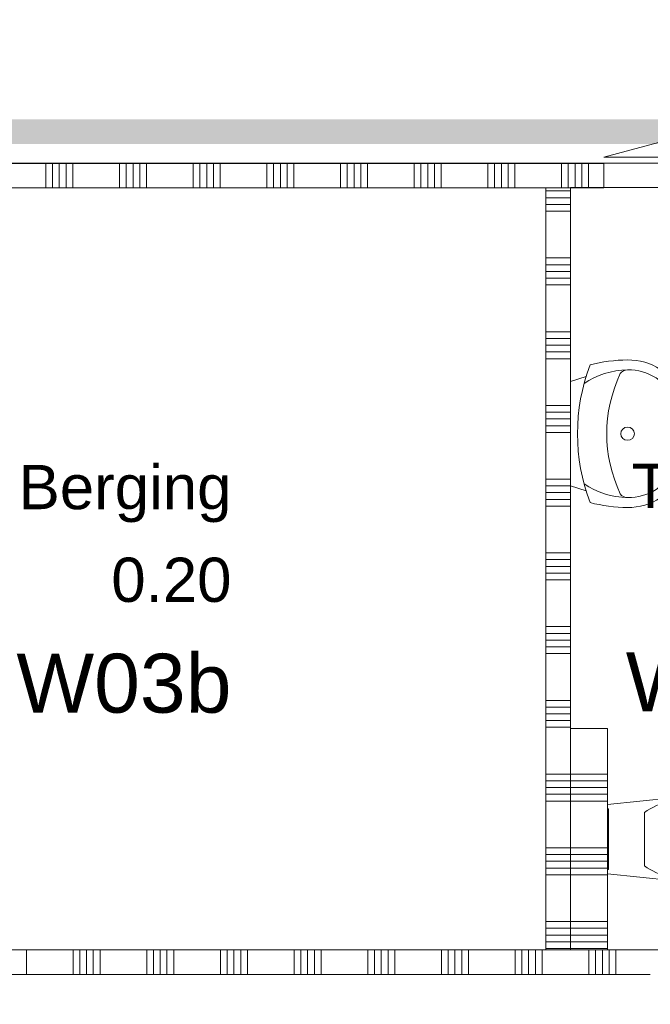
# Model space of a CAD drawing. Header units: millimetres. Extents: x -850 to 154668, y -80343 to 71019.
# Tile 146 of 147: x 32482 to 35050, y 38773 to 42779. Entities that reach past the tile are written whole.
import ezdxf
from ezdxf.enums import TextEntityAlignment as Align

# ---------------------------------------------------------------- set-up
doc = ezdxf.new("R2010")
doc.units = ezdxf.units.MM
doc.header["$MEASUREMENT"] = 0
for name, color, linetype in [('New_22 NC Binnenwanden', 7, 'Continuous'), ('New_22 NC Binnenwanden Deuren', 7, 'Continuous'), ('New_22 NC Binnenwanden Doorsnede-arcering', 7, 'Continuous'), ('New_22 NC Binnenwanden Laagscheidingslijnen', 7, 'Continuous'), ('New_23 Vloeren', 7, 'Continuous'), ('New_74 Sanitair', 7, 'Continuous'), ('New_Info Wandafwerking aanduiding', 7, 'Continuous'), ('New_Info Wandafwerking aanduiding Doorsnede-arcering', 7, 'Continuous'), ('New_Z Ruimtefuncties', 7, 'Continuous'), ('New_Z Ruimtefuncties Zone omranding', 7, 'Continuous'), ('New_Z Ruimtefuncties Zone tekst', 7, 'Continuous')]:
    doc.layers.add(name, color=color, linetype=linetype)
doc.styles.add('GENERATED_STYLE_1', font='arial.ttf')
doc.styles.add('GENERATED_STYLE_2', font='arial.ttf')

# ---------------------------------------------------------------- blocks, each defined once
blk = doc.blocks.new('Slab_1_1', base_point=(0, 17060))
at = {"layer": 'New_23 Vloeren', "color": 7, "linetype": 'Continuous', "lineweight": 0, "flags": 128}
blk.add_lwpolyline([(0, 17060), (25600, 17060), (25600, 17539.8), (30060, 17539.8), (30060, 0), (44257.3, 0), (99110, 0), (99110, 26125), (78570.2, 26125), (78570.2, 30220), (61804.1, 30220), (61804.1, 33195.8), (50070.2, 33195.8), (50070.2, 36555.1), (42600, 36555.1), (42600, 38994.9), (31200.9, 38994.9), (31200.9, 49880), (25600, 49880), (25600, 70460), (0, 70460)], close=True, dxfattribs=at)
blk = doc.blocks.new('Slab_3_1', base_point=(31200.9, 49880))
at = {"layer": 'New_23 Vloeren', "color": 7, "linetype": 'Continuous', "lineweight": 0, "flags": 128}
blk.add_lwpolyline([(31200.9, 49880), (31200.9, 38994.9), (42600, 38994.9), (42600, 36555.1), (50070.2, 36555.1), (50070.2, 33195.8), (61804.1, 33195.8), (61804.1, 53915), (31400.3, 53915), (31400.3, 49880)], close=True, dxfattribs=at)
blk = doc.blocks.new('*X1386')
at = {"layer": 'New_22 NC Binnenwanden Doorsnede-arcering', "color": 254, "linetype": 'Continuous', "lineweight": 0, "true_color": 0xe9ebeb}
for p, q in [((32509.7, 38994.9), (32509.7, 38894.9)), ((32700, 38994.9), (32700, 38894.9)), ((32727.4, 38994.9), (32727.4, 38894.9)), ((32754.9, 38994.9), (32754.9, 38894.9)), ((32782.3, 38994.9), (32782.3, 38894.9)), ((32809.7, 38994.9), (32809.7, 38894.9)), ((33000, 38994.9), (33000, 38894.9)), ((33027.4, 38994.9), (33027.4, 38894.9)), ((33054.9, 38994.9), (33054.9, 38894.9)), ((33082.3, 38994.9), (33082.3, 38894.9)), ((33109.7, 38994.9), (33109.7, 38894.9)), ((33300, 38994.9), (33300, 38894.9)), ((33327.4, 38994.9), (33327.4, 38894.9)), ((33354.9, 38994.9), (33354.9, 38894.9)), ((33382.3, 38994.9), (33382.3, 38894.9)), ((33409.7, 38994.9), (33409.7, 38894.9)), ((33600, 38994.9), (33600, 38894.9)), ((33627.4, 38994.9), (33627.4, 38894.9)), ((33654.9, 38994.9), (33654.9, 38894.9)), ((33682.3, 38994.9), (33682.3, 38894.9)), ((33709.7, 38994.9), (33709.7, 38894.9)), ((33900, 38994.9), (33900, 38894.9)), ((33927.4, 38994.9), (33927.4, 38894.9)), ((33954.9, 38994.9), (33954.9, 38894.9)), ((33982.3, 38994.9), (33982.3, 38894.9)), ((34009.7, 38994.9), (34009.7, 38894.9)), ((34200, 38994.9), (34200, 38894.9)), ((34227.4, 38994.9), (34227.4, 38894.9)), ((34254.9, 38994.9), (34254.9, 38894.9)), ((34282.3, 38994.9), (34282.3, 38894.9)), ((34309.7, 38994.9), (34309.7, 38894.9)), ((34500, 38994.9), (34500, 38894.9)), ((34527.4, 38994.9), (34527.4, 38894.9)), ((34554.9, 38994.9), (34554.9, 38894.9)), ((34582.3, 38994.9), (34582.3, 38894.9)), ((34609.7, 38994.9), (34609.7, 38894.9)), ((34800, 38994.9), (34800, 38894.9)), ((34827.4, 38994.9), (34827.4, 38894.9)), ((34854.9, 38994.9), (34854.9, 38894.9)), ((34882.3, 38994.9), (34882.3, 38894.9)), ((34909.7, 38994.9), (34909.7, 38894.9))]:
    blk.add_line(p, q, dxfattribs=at)
blk = doc.blocks.new('Wall_232_1', base_point=(31100.9, 38819.9))
at = {"layer": 'New_22 NC Binnenwanden', "color": 8, "linetype": 'Continuous', "lineweight": 0, "true_color": 0x778488, "flags": 128}
blk.add_lwpolyline([(42600, 38994.9), (31100.9, 38994.9)], dxfattribs=at)
at = {"layer": 'New_22 NC Binnenwanden Laagscheidingslijnen', "color": 8, "linetype": 'Continuous', "lineweight": 0, "true_color": 0x778488}
blk.add_line((35050, 38894.9), (31400, 38894.9), dxfattribs=at)
at = {"layer": 'New_22 NC Binnenwanden', "color": 8, "lineweight": 0, "true_color": 0x778488}
blk.add_blockref('*X1386', (0, 0), dxfattribs=at)
blk = doc.blocks.new('Toilet 22_2')
at = {"layer": 'New_74 Sanitair', "color": 1, "linetype": 'Continuous', "lineweight": 0}
for p, q in [((-141, 0), (-173.3, -306.6)), ((141, 0), (-141, 0)), ((123, 0), (-123, 0)), ((-123, 0), (-123, -5)), ((123, -5), (123, 0)), ((173.3, -306.6), (141, 0)), ((-123, -5), (123, -5)), ((0, -151.4), (-108.9, -151.4)), ((108.9, -151.4), (0, -151.4)), ((0, -223.6), (-68.8, -223.6)), ((68.8, -223.6), (0, -223.6)), ((-173.3, -306.6), (-174.9, -351.8)), ((174.9, -351.8), (173.3, -306.6)), ((-174.9, -351.8), (-169.4, -396.7)), ((169.4, -396.7), (174.9, -351.8)), ((-169.4, -396.7), (-157, -440.3)), ((157, -440.3), (169.4, -396.7)), ((-157, -440.3), (-138, -481.3)), ((138, -481.3), (157, -440.3)), ((62.1, -459.7), (62.1, -459.7)), ((-138, -481.3), (-112.4, -513.9)), ((-112.4, -513.9), (-79.4, -538.8)), ((0, -487.5), (0, -487.5)), ((79.4, -538.8), (112.4, -513.9)), ((112.4, -513.9), (138, -481.3)), ((-79.4, -538.8), (-41, -554.6)), ((-41, -554.6), (0, -560)), ((0, -552.4), (0, -552.4)), ((0, -560), (41, -554.6)), ((41, -554.6), (79.4, -538.8)), ((81.1, -529), (81.1, -529))]:
    blk.add_line(p, q, dxfattribs=at)
for centre, major_axis, start_param, end_param in [((258.1, -339.4), (425.3, 0), 2.612188, 3.165208), ((-258.1, -339.4), (425.3, 0), 6.259569, 6.81259), ((264.5, -347.9), (362.2, 0), 2.738768, 3.154495), ((-264.5, -347.9), (362.2, 0), 6.270283, 6.68601), ((89.5, -360.8), (256.9, 0), 3.085861, 3.98645), ((134.9, -351.4), (232.6, 0), 3.144841, 3.702507), ((-134.9, -351.4), (232.6, 0), 5.722271, 6.279937), ((-89.5, -360.8), (256.9, 0), 5.438328, 6.338917), ((0.8, -419), (78.2, 0), 3.778693, 4.701998), ((-0.8, -419), (78.2, 0), 4.72278, 5.646085), ((0.8, -431.2), (138.5, 0), 4.079884, 4.706528), ((-0.8, -431.2), (138.5, 0), 4.71825, 5.344894)]:
    blk.add_ellipse(centre, major_axis=major_axis, ratio=0.875546, start_param=start_param, end_param=end_param, dxfattribs=at)
for p in [(108.9, -151.4), (68.8, -223.6), (-167, -348.2), (-97.7, -352), (97.7, -352), (167, -348.2), (-62.1, -459.7), (-81.1, -529)]:
    blk.add_point(p, dxfattribs=at)
blk = doc.blocks.new('Wasbak 2 22 KM')
at = {"layer": 'New_74 Sanitair', "color": 1, "linetype": 'Continuous', "lineweight": 0}
for p, q in [((-212.2, 0), (-233.1, -63.4)), ((212.2, 0), (-212.2, 0)), ((212.2, 0), (233.1, -63.4))]:
    blk.add_line(p, q, dxfattribs=at)
for centre, major_axis, ratio, start_param, end_param in [((0, -1041.4), (0, 1013), 0.882121, 5.964482, 6.601889), ((166.6, -232.4), (0, 528.9), 0.882121, 1.277244, 1.570796), ((0, -238.1), (0, 294.7), 0.882121, 0.900825, 1.551564), ((0, -238.1), (0, 294.7), 0.882121, 4.731621, 5.38236), ((-166.6, -232.4), (0, 528.9), 0.882121, 4.712389, 5.005942), ((0, -869.9), (0, 722.5), 0.882121, 5.889409, 6.676962), ((0, -236.8), (300, 0), 0.877396, 3.124925, 6.299853), ((0, -236.8), (260, 0), 0.877396, 3.122361, 6.302417), ((-230, -232.4), (0, 34), 0.882121, 0.507228, 1.570796), ((230, -232.4), (0, 34), 0.882121, 4.712389, 5.775958)]:
    blk.add_ellipse(centre, major_axis=major_axis, ratio=ratio, start_param=start_param, end_param=end_param, dxfattribs=at)
blk.add_ellipse((0, -232.4), major_axis=(0, 28.2), ratio=0.946667, dxfattribs=at)
blk = doc.blocks.new('*X2801')
at = {"layer": 'New_22 NC Binnenwanden Doorsnede-arcering', "color": 254, "linetype": 'Continuous', "lineweight": 0, "true_color": 0xe9ebeb}
for p, q in [((34725.4, 39709.7), (34875.4, 39709.7)), ((34725.4, 39682.3), (34875.4, 39682.3)), ((34725.4, 39654.9), (34875.4, 39654.9)), ((34725.4, 39627.4), (34875.4, 39627.4)), ((34725.4, 39600), (34875.4, 39600)), ((34725.4, 39409.7), (34875.4, 39409.7)), ((34725.4, 39382.3), (34875.4, 39382.3)), ((34725.4, 39354.9), (34875.4, 39354.9)), ((34725.4, 39327.4), (34875.4, 39327.4)), ((34725.4, 39300), (34875.4, 39300)), ((34725.4, 39109.7), (34875.4, 39109.7)), ((34725.4, 39082.3), (34875.4, 39082.3)), ((34725.4, 39054.9), (34875.4, 39054.9)), ((34725.4, 39027.4), (34875.4, 39027.4)), ((34725.4, 39000), (34875.4, 39000))]:
    blk.add_line(p, q, dxfattribs=at)
blk = doc.blocks.new('Wall_585_1', base_point=(34725.4, 38994.9))
at = {"layer": 'New_22 NC Binnenwanden', "color": 8, "linetype": 'Continuous', "lineweight": 0, "true_color": 0x778488, "flags": 128}
for points in [[(34875.4, 39894.9), (34725.4, 39894.9)], [(34725.4, 39894.9), (34725.4, 38994.9)], [(34875.4, 38994.9), (34875.4, 39894.9)], [(34725.4, 38994.9), (34875.4, 38994.9)]]:
    blk.add_lwpolyline(points, dxfattribs=at)
at = {"layer": 'New_22 NC Binnenwanden', "color": 8, "lineweight": 0, "true_color": 0x778488}
blk.add_blockref('*X2801', (0, 0), dxfattribs=at)
blk = doc.blocks.new('*X3076')
at = {"layer": 'New_22 NC Binnenwanden Doorsnede-arcering', "color": 254, "linetype": 'Continuous', "lineweight": 0, "true_color": 0xe9ebeb}
for p, q in [((31389, 42094.6), (31389, 42194.6)), ((31416.4, 42094.6), (31416.4, 42194.6)), ((31443.9, 42094.6), (31443.9, 42194.6)), ((31471.3, 42094.6), (31471.3, 42194.6)), ((31498.7, 42094.6), (31498.7, 42194.6)), ((31689, 42094.6), (31689, 42194.6)), ((31716.4, 42094.6), (31716.4, 42194.6)), ((31743.9, 42094.6), (31743.9, 42194.6)), ((31771.3, 42094.6), (31771.3, 42194.6)), ((31798.7, 42094.6), (31798.7, 42194.6)), ((31989, 42094.6), (31989, 42194.6)), ((32016.4, 42094.6), (32016.4, 42194.6)), ((32043.9, 42094.6), (32043.9, 42194.6)), ((32071.3, 42094.6), (32071.3, 42194.6)), ((32098.7, 42094.6), (32098.7, 42194.6)), ((32289, 42094.6), (32289, 42194.6)), ((32316.4, 42094.6), (32316.4, 42194.6)), ((32343.9, 42094.6), (32343.9, 42194.6)), ((32371.3, 42094.6), (32371.3, 42194.6)), ((32398.7, 42094.6), (32398.7, 42194.6)), ((32589, 42094.7), (32589, 42194.7)), ((32616.4, 42094.7), (32616.4, 42194.7)), ((32643.9, 42094.7), (32643.9, 42194.7)), ((32671.3, 42094.7), (32671.3, 42194.7)), ((32698.7, 42094.7), (32698.7, 42194.7)), ((32889, 42094.7), (32889, 42194.7)), ((32916.4, 42094.7), (32916.4, 42194.7)), ((32943.9, 42094.7), (32943.9, 42194.7)), ((32971.3, 42094.7), (32971.3, 42194.7)), ((32998.7, 42094.7), (32998.7, 42194.7)), ((33189, 42094.7), (33189, 42194.7)), ((33216.4, 42094.7), (33216.4, 42194.7)), ((33243.9, 42094.7), (33243.9, 42194.7)), ((33271.3, 42094.7), (33271.3, 42194.7)), ((33298.7, 42094.7), (33298.7, 42194.7)), ((33489, 42094.7), (33489, 42194.7)), ((33516.4, 42094.7), (33516.4, 42194.7)), ((33543.9, 42094.7), (33543.9, 42194.7)), ((33571.3, 42094.7), (33571.3, 42194.7)), ((33598.7, 42094.7), (33598.7, 42194.7)), ((33789, 42094.7), (33789, 42194.7)), ((33816.4, 42094.7), (33816.4, 42194.7)), ((33843.9, 42094.7), (33843.9, 42194.7)), ((33871.3, 42094.7), (33871.3, 42194.7)), ((33898.7, 42094.7), (33898.7, 42194.7)), ((34089, 42094.7), (34089, 42194.7)), ((34116.4, 42094.7), (34116.4, 42194.7)), ((34143.9, 42094.7), (34143.9, 42194.7)), ((34171.3, 42094.7), (34171.3, 42194.7)), ((34198.7, 42094.7), (34198.7, 42194.7)), ((34389, 42094.7), (34389, 42194.7)), ((34416.4, 42094.7), (34416.4, 42194.7)), ((34443.9, 42094.7), (34443.9, 42194.7)), ((34471.3, 42094.7), (34471.3, 42194.7)), ((34498.7, 42094.7), (34498.7, 42194.7)), ((34689, 42094.7), (34689, 42194.7)), ((34716.4, 42094.7), (34716.4, 42194.7)), ((34743.9, 42094.7), (34743.9, 42194.7)), ((34771.3, 42094.7), (34771.3, 42194.7)), ((34798.7, 42094.7), (34798.7, 42194.7))]:
    blk.add_line(p, q, dxfattribs=at)
blk = doc.blocks.new('D1 22')
at = {"layer": 'New_22 NC Binnenwanden Deuren', "color": 1, "linetype": 'Continuous', "lineweight": 0}
for q in [(-481.8, 267.6), (-517, 0)]:
    blk.add_line((517, 0), q, dxfattribs=at)
at = {"layer": 'New_22 NC Binnenwanden Deuren', "color": 7, "linetype": 'Continuous', "lineweight": 0}
for p, q in [((-517, -25), (-517, -125)), ((-517, -25), (-517, -125)), ((517, -25), (517, -125)), ((517, -25), (517, -125))]:
    blk.add_line(p, q, dxfattribs=at)
at = {"layer": 'New_22 NC Binnenwanden Deuren', "color": 1, "linetype": 'Continuous', "lineweight": 0}
blk.add_arc((517, 0), 1034, 165, 180, dxfattribs=at)
blk = doc.blocks.new('Wall_651_1', base_point=(31100.8, 42194.6))
at = {"layer": 'New_22 NC Binnenwanden', "color": 8, "linetype": 'Continuous', "lineweight": 0, "true_color": 0x778488}
blk.add_line((34860.4, 42194.7), (34860.4, 42094.7), dxfattribs=at)
at = {"layer": 'New_22 NC Binnenwanden', "color": 8, "linetype": 'Continuous', "lineweight": 0, "true_color": 0x778488, "flags": 128}
for points in [[(34860.4, 42194.7), (31200.8, 42194.6)], [(31200.8, 42094.6), (34860.4, 42094.7)]]:
    blk.add_lwpolyline(points, dxfattribs=at)
at = {"layer": 'New_22 NC Binnenwanden', "color": 8, "lineweight": 0, "true_color": 0x778488}
blk.add_blockref('*X3076', (0, 0), dxfattribs=at)
at = {"layer": 'New_22 NC Binnenwanden Deuren', "color": 1, "linetype": 'Continuous', "lineweight": 0, "xscale": -0.9999999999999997, "zscale": 1000, "rotation": 0.001701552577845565}
blk.add_blockref('D1 22', (35377.4, 42219.7), dxfattribs=at)
blk = doc.blocks.new('*X3135')
at = {"layer": 'New_22 NC Binnenwanden Doorsnede-arcering', "color": 254, "linetype": 'Continuous', "lineweight": 0, "true_color": 0xe9ebeb}
for p, q in [((34625.4, 42082.3), (34725.4, 42082.3)), ((34625.4, 42054.9), (34725.4, 42054.9)), ((34625.4, 42027.4), (34725.4, 42027.4)), ((34625.4, 42000), (34725.4, 42000)), ((34625.4, 41809.7), (34725.4, 41809.7)), ((34625.4, 41782.3), (34725.4, 41782.3)), ((34625.4, 41754.9), (34725.4, 41754.9)), ((34625.4, 41727.4), (34725.4, 41727.4)), ((34625.4, 41700), (34725.4, 41700)), ((34625.4, 41509.7), (34725.4, 41509.7)), ((34625.4, 41482.3), (34725.4, 41482.3)), ((34625.4, 41454.9), (34725.4, 41454.9)), ((34625.4, 41427.4), (34725.4, 41427.4)), ((34625.4, 41400), (34725.4, 41400)), ((34625.4, 41209.7), (34725.4, 41209.7)), ((34625.4, 41182.3), (34725.4, 41182.3)), ((34625.4, 41154.9), (34725.4, 41154.9)), ((34625.4, 41127.4), (34725.4, 41127.4)), ((34625.4, 41100), (34725.4, 41100)), ((34625.4, 40909.7), (34725.4, 40909.7)), ((34625.4, 40882.3), (34725.4, 40882.3)), ((34625.4, 40854.9), (34725.4, 40854.9)), ((34625.4, 40827.4), (34725.4, 40827.4)), ((34625.4, 40800), (34725.4, 40800)), ((34625.4, 40609.7), (34725.4, 40609.7)), ((34625.4, 40582.3), (34725.4, 40582.3)), ((34625.4, 40554.9), (34725.4, 40554.9)), ((34625.4, 40527.4), (34725.4, 40527.4)), ((34625.4, 40500), (34725.4, 40500)), ((34625.4, 40309.7), (34725.4, 40309.7)), ((34625.4, 40282.3), (34725.4, 40282.3)), ((34625.4, 40254.9), (34725.4, 40254.9)), ((34625.4, 40227.4), (34725.4, 40227.4)), ((34625.4, 40200), (34725.4, 40200)), ((34625.4, 40009.7), (34725.4, 40009.7)), ((34625.4, 39982.3), (34725.4, 39982.3)), ((34625.4, 39954.9), (34725.4, 39954.9)), ((34625.4, 39927.4), (34725.4, 39927.4)), ((34625.4, 39900), (34725.4, 39900)), ((34625.4, 39709.7), (34725.4, 39709.7)), ((34625.4, 39682.3), (34725.4, 39682.3)), ((34625.4, 39654.9), (34725.4, 39654.9)), ((34625.4, 39627.4), (34725.4, 39627.4)), ((34625.4, 39600), (34725.4, 39600)), ((34625.4, 39409.7), (34725.4, 39409.7)), ((34625.4, 39382.3), (34725.4, 39382.3)), ((34625.4, 39354.9), (34725.4, 39354.9)), ((34625.4, 39327.4), (34725.4, 39327.4)), ((34625.4, 39300), (34725.4, 39300)), ((34625.4, 39109.7), (34725.4, 39109.7)), ((34625.4, 39082.3), (34725.4, 39082.3)), ((34625.4, 39054.9), (34725.4, 39054.9)), ((34625.4, 39027.4), (34725.4, 39027.4)), ((34625.4, 39000), (34725.4, 39000))]:
    blk.add_line(p, q, dxfattribs=at)
blk = doc.blocks.new('Wall_663_1', base_point=(34725.4, 42194.7))
at = {"layer": 'New_22 NC Binnenwanden', "color": 8, "linetype": 'Continuous', "lineweight": 0, "true_color": 0x778488, "flags": 128}
for points in [[(34625.4, 42094.7), (34625.4, 38994.9)], [(34725.4, 42094.7), (34625.4, 42094.7)], [(34725.4, 38994.9), (34725.4, 42094.7)]]:
    blk.add_lwpolyline(points, dxfattribs=at)
at = {"layer": 'New_22 NC Binnenwanden', "color": 8, "lineweight": 0, "true_color": 0x778488}
blk.add_blockref('*X3135', (0, 0), dxfattribs=at)
blk = doc.blocks.new('Berging_0.20_86_1', base_point=(32906, 40443))
at = {"layer": 'New_Z Ruimtefuncties Zone tekst', "color": 2, "lineweight": 0}
for tag, height, style, p in [('DUMMY_938', 180, 'GENERATED_STYLE_1', (33344.9, 41008.7)), ('ROOM_NAME', 180, 'GENERATED_STYLE_1', (33344.9, 40967.6)), ('DUMMY_939', 180, 'GENERATED_STYLE_1', (33344.9, 40631.6)), ('ROOM_NUMBER', 180, 'GENERATED_STYLE_1', (33344.9, 40590.4)), ('stWallCovering', 240, 'GENERATED_STYLE_2', (33344.9, 40199.6))]:
    blk.add_attdef(tag, text='', height=height, dxfattribs=dict(at, style=style)).set_placement(p, align=Align.TOP_RIGHT)
at = {"layer": 'New_Z Ruimtefuncties Zone tekst', "color": 2, "lineweight": 0, "style": 'GENERATED_STYLE_2'}
blk.add_attdef('DUMMY_940', text='', height=240, dxfattribs=at).set_placement((32467.1, 40254.4), align=Align.TOP_LEFT)
blk = doc.blocks.new('Toilet P_0.100_91_1', base_point=(35397.2, 40448.2))
at = {"layer": 'New_Z Ruimtefuncties Zone tekst', "color": 2, "lineweight": 0}
for tag, height, style, p in [('DUMMY_938', 180, 'GENERATED_STYLE_1', (35826.2, 41013.9)), ('ROOM_NAME', 180, 'GENERATED_STYLE_1', (35826.2, 40972.7)), ('DUMMY_939', 180, 'GENERATED_STYLE_1', (35826.2, 40636.7)), ('ROOM_NUMBER', 180, 'GENERATED_STYLE_1', (35826.2, 40595.6)), ('stWallCovering', 240, 'GENERATED_STYLE_2', (35826.2, 40204.7))]:
    blk.add_attdef(tag, text='', height=height, dxfattribs=dict(at, style=style)).set_placement(p, align=Align.TOP_RIGHT)
at = {"layer": 'New_Z Ruimtefuncties Zone tekst', "color": 2, "lineweight": 0, "style": 'GENERATED_STYLE_2'}
blk.add_attdef('DUMMY_940', text='', height=240, dxfattribs=at).set_placement((34968.2, 40259.6), align=Align.TOP_LEFT)
blk = doc.blocks.new('Wall_727_1', base_point=(42798.1, 42273.6))
at = {"layer": 'New_Info Wandafwerking aanduiding Doorsnede-arcering', "linetype": 'Continuous', "lineweight": 0}
blk.add_hatch(color=1, dxfattribs=at).paths.add_polyline_path([(42791.5, 42373.6), (31225.7, 42373.6), (31225.7, 42273.6), (42798.1, 42273.6)])

msp = doc.modelspace()

# ---------------------------------------------------------------- linework, layer by layer
at = {"layer": 'New_Z Ruimtefuncties Zone omranding', "color": 41, "linetype": 'Continuous', "lineweight": 0, "true_color": 0xffeeaa, "flags": 128}
msp.add_lwpolyline([(31200.8, 44805), (31200.8, 42195), (43075.3, 42195, -0.414206), (43975.3, 41295), (43975.3, 36554.9), (49970.5, 36554.9), (49970.5, 37155.1), (53550.4, 37155.1), (53550.4, 41294.6, -0.414214), (54450.4, 42194.6), (55536.6, 42194.6), (55536.6, 44805)], format="xyb", close=True, dxfattribs=at)
at = {"layer": 'New_Z Ruimtefuncties Zone omranding', "color": 231, "linetype": 'Continuous', "lineweight": 0, "true_color": 0xf9acba, "flags": 128}
msp.add_lwpolyline([(34625.4, 42094.7), (31200.8, 42094.7), (31200.9, 38994.7), (34625.4, 38994.9)], close=True, dxfattribs=at)
at = {"layer": 'New_Z Ruimtefuncties Zone omranding', "color": 93, "linetype": 'Continuous', "lineweight": 0, "true_color": 0x55d03c, "flags": 128}
msp.add_lwpolyline([(34725.4, 42096.3), (34725.4, 38994.9), (36025.4, 38994.8), (36025.4, 42096.3)], close=True, dxfattribs=at)

# ---------------------------------------------------------------- block references
at = {"layer": 'New_22 NC Binnenwanden', "color": 8, "lineweight": 0, "true_color": 0x778488}
for name, p in [('Wall_651_1', (31100.8, 42194.6)), ('Wall_663_1', (34725.4, 42194.7)), ('Wall_585_1', (34725.4, 38994.9)), ('Wall_232_1', (31100.9, 38819.9))]:
    msp.add_blockref(name, p, dxfattribs=at)
at = {"layer": 'New_23 Vloeren', "color": 7, "linetype": 'Continuous', "lineweight": 0}
for name, p in [('Slab_1_1', (0, 17060)), ('Slab_3_1', (31200.9, 49880))]:
    msp.add_blockref(name, p, dxfattribs=at)
at = {"layer": 'New_74 Sanitair', "color": 1, "linetype": 'Continuous', "lineweight": 0, "zscale": 1000, "rotation": 90}
msp.add_blockref('Wasbak 2 22 KM', (34725.4, 41094.7), dxfattribs=at)
at = {"layer": 'New_74 Sanitair', "color": 1, "linetype": 'Continuous', "lineweight": 0, "xscale": -1, "zscale": 1000, "rotation": 89.99838823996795}
msp.add_blockref('Toilet 22_2', (34875.4, 39444.9), dxfattribs=at)
at = {"layer": 'New_Info Wandafwerking aanduiding', "color": 1, "lineweight": 0}
msp.add_blockref('Wall_727_1', (42798.1, 42273.6), dxfattribs=at)
at = {"layer": 'New_Z Ruimtefuncties', "color": 2, "linetype": 'Continuous', "lineweight": 0}
for name, p, values in [('Toilet P_0.100_91_1', (35397.2, 40448.2), {'ROOM_NAME': 'Toilet P', 'ROOM_NUMBER': '0.100', 'stWallCovering': 'W06a'}), ('Berging_0.20_86_1', (32906, 40443), {'ROOM_NAME': 'Berging', 'ROOM_NUMBER': '0.20', 'stWallCovering': 'W03b'})]:
    msp.add_blockref(name, p, dxfattribs=at).add_auto_attribs(values)

doc.saveas('drawing.dxf')
